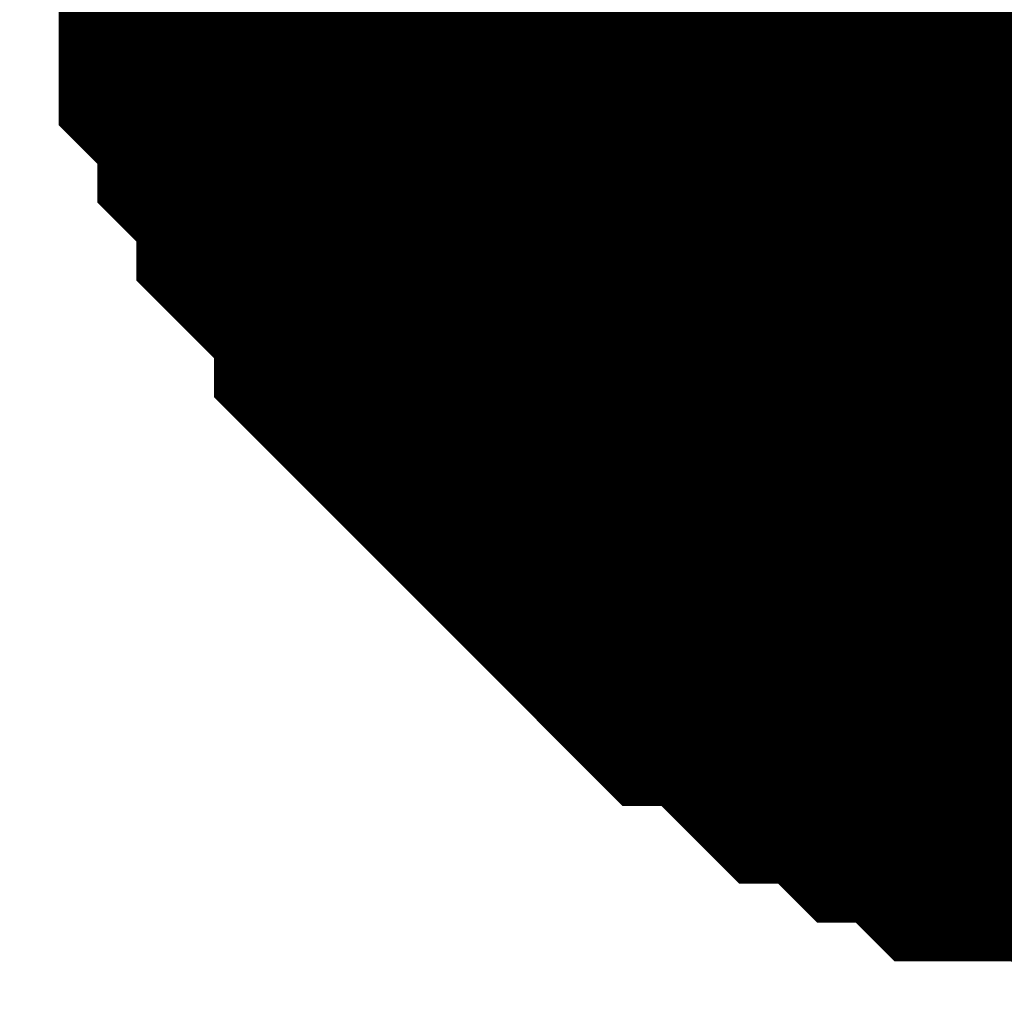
# Model space of a CAD drawing. Header units: inches. Extents: x 0 to 292, y 0 to 193.
# Tile 193 of 256: x 248.735 to 249.229, y 70.447 to 70.938. Entities that reach past the tile are written whole.
import ezdxf

# ---------------------------------------------------------------- set-up
doc = ezdxf.new("R2010")
doc.units = ezdxf.units.IN
doc.layers.add('Sheet', color=255, linetype='Continuous')

msp = doc.modelspace()

# ---------------------------------------------------------------- linework, layer by layer
at = {"layer": 'Sheet'}
for points in [[(249.174, 71.25205, 0.508, 0.508, 1), (249.682, 71.25205, 0.508, 0.508, 1)], [(249.174, 71.12, 0.508, 0.508, 1), (249.682, 71.12, 0.508, 0.508, 1)]]:
    msp.add_lwpolyline(points, format="xyseb", close=True, dxfattribs=at)
for points in [[(249.39168, 70.73326, 0.29972, 0.29972, 0), (249.37219, 70.73326, 0.29972, 0.29972, 0), (249.33322, 70.73326, 0.29972, 0.29972, 0), (249.31374, 70.73326, 0.29972, 0.29972, 0), (249.29426, 70.75275, 0.29972, 0.29972, 0), (249.27477, 70.75275, 0.29972, 0.29972, 0), (249.23581, 70.75275, 0.29972, 0.29972, 0), (249.21632, 70.77224, 0.29972, 0.29972, 0), (249.19684, 70.77224, 0.29972, 0.29972, 0), (249.17735, 70.79173, 0.29972, 0.29972, 0), (249.15787, 70.79173, 0.29972, 0.29972, 0), (249.13839, 70.81122, 0.29972, 0.29972, 0), (249.1189, 70.83071, 0.29972, 0.29972, 0), (249.09942, 70.83071, 0.29972, 0.29972, 0), (249.07994, 70.8502, 0.29972, 0.29972, 0), (249.06045, 70.86969, 0.29972, 0.29972, 0), (249.04097, 70.88918, 0.29972, 0.29972, 0), (249.02148, 70.90868, 0.29972, 0.29972, 0), (249.002, 70.92817, 0.29972, 0.29972, 0), (248.98252, 70.94766, 0.29972, 0.29972, 0), (248.98252, 70.96715, 0.29972, 0.29972, 0), (248.96303, 70.98664, 0.29972, 0.29972, 0), (248.94355, 71.00613, 0.29972, 0.29972, 0), (248.94355, 71.02562, 0.29972, 0.29972, 0), (248.92407, 71.04511, 0.29972, 0.29972, 0), (248.92407, 71.0646, 0.29972, 0.29972, 0), (248.90458, 71.0841, 0.29972, 0.29972, 0), (248.90458, 71.12308, 0.29972, 0.29972, 0)], [(249.39168, 70.73326, 0.29972, 0.29972, 0), (249.37219, 70.73326, 0.29972, 0.29972, 0), (249.33322, 70.73326, 0.29972, 0.29972, 0), (249.31374, 70.73326, 0.29972, 0.29972, 0), (249.29426, 70.75275, 0.29972, 0.29972, 0), (249.27477, 70.75275, 0.29972, 0.29972, 0), (249.23581, 70.75275, 0.29972, 0.29972, 0), (249.21632, 70.77224, 0.29972, 0.29972, 0), (249.19684, 70.77224, 0.29972, 0.29972, 0), (249.17735, 70.79173, 0.29972, 0.29972, 0), (249.15787, 70.79173, 0.29972, 0.29972, 0), (249.13839, 70.81122, 0.29972, 0.29972, 0), (249.1189, 70.83071, 0.29972, 0.29972, 0), (249.09942, 70.83071, 0.29972, 0.29972, 0), (249.07994, 70.8502, 0.29972, 0.29972, 0), (249.06045, 70.86969, 0.29972, 0.29972, 0), (249.04097, 70.88918, 0.29972, 0.29972, 0), (249.02148, 70.90868, 0.29972, 0.29972, 0), (249.002, 70.92817, 0.29972, 0.29972, 0), (248.98252, 70.94766, 0.29972, 0.29972, 0), (248.98252, 70.96715, 0.29972, 0.29972, 0), (248.96303, 70.98664, 0.29972, 0.29972, 0), (248.94355, 71.00613, 0.29972, 0.29972, 0), (248.94355, 71.02562, 0.29972, 0.29972, 0), (248.92407, 71.04511, 0.29972, 0.29972, 0), (248.92407, 71.0646, 0.29972, 0.29972, 0), (248.90458, 71.0841, 0.29972, 0.29972, 0), (248.90458, 71.12308, 0.29972, 0.29972, 0)], [(249.39168, 70.73326, 0.29972, 0.29972, 0), (249.37219, 70.73326, 0.29972, 0.29972, 0), (249.33322, 70.73326, 0.29972, 0.29972, 0), (249.31374, 70.73326, 0.29972, 0.29972, 0), (249.29426, 70.75275, 0.29972, 0.29972, 0), (249.27477, 70.75275, 0.29972, 0.29972, 0), (249.23581, 70.75275, 0.29972, 0.29972, 0), (249.21632, 70.77224, 0.29972, 0.29972, 0), (249.19684, 70.77224, 0.29972, 0.29972, 0), (249.17735, 70.79173, 0.29972, 0.29972, 0), (249.15787, 70.79173, 0.29972, 0.29972, 0), (249.13839, 70.81122, 0.29972, 0.29972, 0), (249.1189, 70.83071, 0.29972, 0.29972, 0), (249.09942, 70.83071, 0.29972, 0.29972, 0), (249.07994, 70.8502, 0.29972, 0.29972, 0), (249.06045, 70.86969, 0.29972, 0.29972, 0), (249.04097, 70.88918, 0.29972, 0.29972, 0), (249.02148, 70.90868, 0.29972, 0.29972, 0), (249.002, 70.92817, 0.29972, 0.29972, 0), (248.98252, 70.94766, 0.29972, 0.29972, 0), (248.98252, 70.96715, 0.29972, 0.29972, 0), (248.96303, 70.98664, 0.29972, 0.29972, 0), (248.94355, 71.00613, 0.29972, 0.29972, 0), (248.94355, 71.02562, 0.29972, 0.29972, 0), (248.92407, 71.04511, 0.29972, 0.29972, 0), (248.92407, 71.0646, 0.29972, 0.29972, 0), (248.90458, 71.0841, 0.29972, 0.29972, 0), (248.90458, 71.12308, 0.29972, 0.29972, 0)], [(249.39168, 70.73326, 0.29972, 0.29972, 0), (249.37219, 70.73326, 0.29972, 0.29972, 0), (249.33322, 70.73326, 0.29972, 0.29972, 0), (249.31374, 70.73326, 0.29972, 0.29972, 0), (249.29426, 70.75275, 0.29972, 0.29972, 0), (249.27477, 70.75275, 0.29972, 0.29972, 0), (249.23581, 70.75275, 0.29972, 0.29972, 0), (249.21632, 70.77224, 0.29972, 0.29972, 0), (249.19684, 70.77224, 0.29972, 0.29972, 0), (249.17735, 70.79173, 0.29972, 0.29972, 0), (249.15787, 70.79173, 0.29972, 0.29972, 0), (249.13839, 70.81122, 0.29972, 0.29972, 0), (249.1189, 70.83071, 0.29972, 0.29972, 0), (249.09942, 70.83071, 0.29972, 0.29972, 0), (249.07994, 70.8502, 0.29972, 0.29972, 0), (249.06045, 70.86969, 0.29972, 0.29972, 0), (249.04097, 70.88918, 0.29972, 0.29972, 0), (249.02148, 70.90868, 0.29972, 0.29972, 0), (249.002, 70.92817, 0.29972, 0.29972, 0), (248.98252, 70.94766, 0.29972, 0.29972, 0), (248.98252, 70.96715, 0.29972, 0.29972, 0), (248.96303, 70.98664, 0.29972, 0.29972, 0), (248.94355, 71.00613, 0.29972, 0.29972, 0), (248.94355, 71.02562, 0.29972, 0.29972, 0), (248.92407, 71.04511, 0.29972, 0.29972, 0), (248.92407, 71.0646, 0.29972, 0.29972, 0), (248.90458, 71.0841, 0.29972, 0.29972, 0), (248.90458, 71.12308, 0.29972, 0.29972, 0)], [(249.39168, 70.59682, 0.29972, 0.29972, 0), (249.37219, 70.59682, 0.29972, 0.29972, 0), (249.33322, 70.59682, 0.29972, 0.29972, 0), (249.31374, 70.59682, 0.29972, 0.29972, 0), (249.29426, 70.61631, 0.29972, 0.29972, 0), (249.27477, 70.61631, 0.29972, 0.29972, 0), (249.23581, 70.61631, 0.29972, 0.29972, 0), (249.21632, 70.6358, 0.29972, 0.29972, 0), (249.19684, 70.6358, 0.29972, 0.29972, 0), (249.17735, 70.65529, 0.29972, 0.29972, 0), (249.15787, 70.65529, 0.29972, 0.29972, 0), (249.13839, 70.67478, 0.29972, 0.29972, 0), (249.1189, 70.69427, 0.29972, 0.29972, 0), (249.09942, 70.69427, 0.29972, 0.29972, 0), (249.07994, 70.71376, 0.29972, 0.29972, 0), (249.06045, 70.73326, 0.29972, 0.29972, 0), (249.04097, 70.75275, 0.29972, 0.29972, 0), (249.02148, 70.77224, 0.29972, 0.29972, 0), (249.002, 70.79173, 0.29972, 0.29972, 0), (248.98252, 70.81122, 0.29972, 0.29972, 0), (248.98252, 70.83071, 0.29972, 0.29972, 0), (248.96303, 70.8502, 0.29972, 0.29972, 0), (248.94355, 70.86969, 0.29972, 0.29972, 0), (248.94355, 70.88918, 0.29972, 0.29972, 0), (248.92407, 70.90868, 0.29972, 0.29972, 0), (248.92407, 70.92817, 0.29972, 0.29972, 0), (248.90458, 70.94766, 0.29972, 0.29972, 0), (248.90458, 70.98664, 0.29972, 0.29972, 0), (248.90458, 71.00613, 0.29972, 0.29972, 0), (248.8851, 71.02562, 0.29972, 0.29972, 0), (248.8851, 71.04511, 0.29972, 0.29972, 0), (248.8851, 71.0841, 0.29972, 0.29972, 0), (248.8851, 71.10359, 0.29972, 0.29972, 0)], [(249.39168, 70.59682, 0.29972, 0.29972, 0), (249.37219, 70.59682, 0.29972, 0.29972, 0), (249.33322, 70.59682, 0.29972, 0.29972, 0), (249.31374, 70.59682, 0.29972, 0.29972, 0), (249.29426, 70.61631, 0.29972, 0.29972, 0), (249.27477, 70.61631, 0.29972, 0.29972, 0), (249.23581, 70.61631, 0.29972, 0.29972, 0), (249.21632, 70.6358, 0.29972, 0.29972, 0), (249.19684, 70.6358, 0.29972, 0.29972, 0), (249.17735, 70.65529, 0.29972, 0.29972, 0), (249.15787, 70.65529, 0.29972, 0.29972, 0), (249.13839, 70.67478, 0.29972, 0.29972, 0), (249.1189, 70.69427, 0.29972, 0.29972, 0), (249.09942, 70.69427, 0.29972, 0.29972, 0), (249.07994, 70.71376, 0.29972, 0.29972, 0), (249.06045, 70.73326, 0.29972, 0.29972, 0), (249.04097, 70.75275, 0.29972, 0.29972, 0), (249.02148, 70.77224, 0.29972, 0.29972, 0), (249.002, 70.79173, 0.29972, 0.29972, 0), (248.98252, 70.81122, 0.29972, 0.29972, 0), (248.98252, 70.83071, 0.29972, 0.29972, 0), (248.96303, 70.8502, 0.29972, 0.29972, 0), (248.94355, 70.86969, 0.29972, 0.29972, 0), (248.94355, 70.88918, 0.29972, 0.29972, 0), (248.92407, 70.90868, 0.29972, 0.29972, 0), (248.92407, 70.92817, 0.29972, 0.29972, 0), (248.90458, 70.94766, 0.29972, 0.29972, 0), (248.90458, 70.98664, 0.29972, 0.29972, 0), (248.90458, 71.00613, 0.29972, 0.29972, 0), (248.8851, 71.02562, 0.29972, 0.29972, 0), (248.8851, 71.04511, 0.29972, 0.29972, 0), (248.8851, 71.0841, 0.29972, 0.29972, 0), (248.8851, 71.10359, 0.29972, 0.29972, 0)], [(249.39168, 70.59682, 0.29972, 0.29972, 0), (249.37219, 70.59682, 0.29972, 0.29972, 0), (249.33322, 70.59682, 0.29972, 0.29972, 0), (249.31374, 70.59682, 0.29972, 0.29972, 0), (249.29426, 70.61631, 0.29972, 0.29972, 0), (249.27477, 70.61631, 0.29972, 0.29972, 0), (249.23581, 70.61631, 0.29972, 0.29972, 0), (249.21632, 70.6358, 0.29972, 0.29972, 0), (249.19684, 70.6358, 0.29972, 0.29972, 0), (249.17735, 70.65529, 0.29972, 0.29972, 0), (249.15787, 70.65529, 0.29972, 0.29972, 0), (249.13839, 70.67478, 0.29972, 0.29972, 0), (249.1189, 70.69427, 0.29972, 0.29972, 0), (249.09942, 70.69427, 0.29972, 0.29972, 0), (249.07994, 70.71376, 0.29972, 0.29972, 0), (249.06045, 70.73326, 0.29972, 0.29972, 0), (249.04097, 70.75275, 0.29972, 0.29972, 0), (249.02148, 70.77224, 0.29972, 0.29972, 0), (249.002, 70.79173, 0.29972, 0.29972, 0), (248.98252, 70.81122, 0.29972, 0.29972, 0), (248.98252, 70.83071, 0.29972, 0.29972, 0), (248.96303, 70.8502, 0.29972, 0.29972, 0), (248.94355, 70.86969, 0.29972, 0.29972, 0), (248.94355, 70.88918, 0.29972, 0.29972, 0), (248.92407, 70.90868, 0.29972, 0.29972, 0), (248.92407, 70.92817, 0.29972, 0.29972, 0), (248.90458, 70.94766, 0.29972, 0.29972, 0), (248.90458, 70.98664, 0.29972, 0.29972, 0), (248.90458, 71.00613, 0.29972, 0.29972, 0), (248.8851, 71.02562, 0.29972, 0.29972, 0), (248.8851, 71.04511, 0.29972, 0.29972, 0), (248.8851, 71.0841, 0.29972, 0.29972, 0), (248.8851, 71.10359, 0.29972, 0.29972, 0)], [(249.39168, 70.59682, 0.29972, 0.29972, 0), (249.37219, 70.59682, 0.29972, 0.29972, 0), (249.33322, 70.59682, 0.29972, 0.29972, 0), (249.31374, 70.59682, 0.29972, 0.29972, 0), (249.29426, 70.61631, 0.29972, 0.29972, 0), (249.27477, 70.61631, 0.29972, 0.29972, 0), (249.23581, 70.61631, 0.29972, 0.29972, 0), (249.21632, 70.6358, 0.29972, 0.29972, 0), (249.19684, 70.6358, 0.29972, 0.29972, 0), (249.17735, 70.65529, 0.29972, 0.29972, 0), (249.15787, 70.65529, 0.29972, 0.29972, 0), (249.13839, 70.67478, 0.29972, 0.29972, 0), (249.1189, 70.69427, 0.29972, 0.29972, 0), (249.09942, 70.69427, 0.29972, 0.29972, 0), (249.07994, 70.71376, 0.29972, 0.29972, 0), (249.06045, 70.73326, 0.29972, 0.29972, 0), (249.04097, 70.75275, 0.29972, 0.29972, 0), (249.02148, 70.77224, 0.29972, 0.29972, 0), (249.002, 70.79173, 0.29972, 0.29972, 0), (248.98252, 70.81122, 0.29972, 0.29972, 0), (248.98252, 70.83071, 0.29972, 0.29972, 0), (248.96303, 70.8502, 0.29972, 0.29972, 0), (248.94355, 70.86969, 0.29972, 0.29972, 0), (248.94355, 70.88918, 0.29972, 0.29972, 0), (248.92407, 70.90868, 0.29972, 0.29972, 0), (248.92407, 70.92817, 0.29972, 0.29972, 0), (248.90458, 70.94766, 0.29972, 0.29972, 0), (248.90458, 70.98664, 0.29972, 0.29972, 0), (248.90458, 71.00613, 0.29972, 0.29972, 0), (248.8851, 71.02562, 0.29972, 0.29972, 0), (248.8851, 71.04511, 0.29972, 0.29972, 0), (248.8851, 71.0841, 0.29972, 0.29972, 0), (248.8851, 71.10359, 0.29972, 0.29972, 0)], [(249.39168, 70.59682, 0.29972, 0.29972, 0), (249.37219, 70.59682, 0.29972, 0.29972, 0), (249.33322, 70.59682, 0.29972, 0.29972, 0), (249.31374, 70.59682, 0.29972, 0.29972, 0), (249.29426, 70.61631, 0.29972, 0.29972, 0), (249.27477, 70.61631, 0.29972, 0.29972, 0), (249.23581, 70.61631, 0.29972, 0.29972, 0), (249.21632, 70.6358, 0.29972, 0.29972, 0), (249.19684, 70.6358, 0.29972, 0.29972, 0), (249.17735, 70.65529, 0.29972, 0.29972, 0), (249.15787, 70.65529, 0.29972, 0.29972, 0), (249.13839, 70.67478, 0.29972, 0.29972, 0), (249.1189, 70.69427, 0.29972, 0.29972, 0), (249.09942, 70.69427, 0.29972, 0.29972, 0), (249.07994, 70.71376, 0.29972, 0.29972, 0), (249.06045, 70.73326, 0.29972, 0.29972, 0), (249.04097, 70.75275, 0.29972, 0.29972, 0), (249.02148, 70.77224, 0.29972, 0.29972, 0), (249.002, 70.79173, 0.29972, 0.29972, 0), (248.98252, 70.81122, 0.29972, 0.29972, 0), (248.98252, 70.83071, 0.29972, 0.29972, 0), (248.96303, 70.8502, 0.29972, 0.29972, 0), (248.94355, 70.86969, 0.29972, 0.29972, 0), (248.94355, 70.88918, 0.29972, 0.29972, 0), (248.92407, 70.90868, 0.29972, 0.29972, 0), (248.92407, 70.92817, 0.29972, 0.29972, 0), (248.90458, 70.94766, 0.29972, 0.29972, 0), (248.90458, 70.98664, 0.29972, 0.29972, 0), (248.90458, 71.00613, 0.29972, 0.29972, 0), (248.8851, 71.02562, 0.29972, 0.29972, 0), (248.8851, 71.04511, 0.29972, 0.29972, 0), (248.8851, 71.0841, 0.29972, 0.29972, 0), (248.8851, 71.10359, 0.29972, 0.29972, 0)], [(249.39168, 70.59682, 0.29972, 0.29972, 0), (249.37219, 70.59682, 0.29972, 0.29972, 0), (249.33322, 70.59682, 0.29972, 0.29972, 0), (249.31374, 70.59682, 0.29972, 0.29972, 0), (249.29426, 70.61631, 0.29972, 0.29972, 0), (249.27477, 70.61631, 0.29972, 0.29972, 0), (249.23581, 70.61631, 0.29972, 0.29972, 0), (249.21632, 70.6358, 0.29972, 0.29972, 0), (249.19684, 70.6358, 0.29972, 0.29972, 0), (249.17735, 70.65529, 0.29972, 0.29972, 0), (249.15787, 70.65529, 0.29972, 0.29972, 0), (249.13839, 70.67478, 0.29972, 0.29972, 0), (249.1189, 70.69427, 0.29972, 0.29972, 0), (249.09942, 70.69427, 0.29972, 0.29972, 0), (249.07994, 70.71376, 0.29972, 0.29972, 0), (249.06045, 70.73326, 0.29972, 0.29972, 0), (249.04097, 70.75275, 0.29972, 0.29972, 0), (249.02148, 70.77224, 0.29972, 0.29972, 0), (249.002, 70.79173, 0.29972, 0.29972, 0), (248.98252, 70.81122, 0.29972, 0.29972, 0), (248.98252, 70.83071, 0.29972, 0.29972, 0), (248.96303, 70.8502, 0.29972, 0.29972, 0), (248.94355, 70.86969, 0.29972, 0.29972, 0), (248.94355, 70.88918, 0.29972, 0.29972, 0), (248.92407, 70.90868, 0.29972, 0.29972, 0), (248.92407, 70.92817, 0.29972, 0.29972, 0), (248.90458, 70.94766, 0.29972, 0.29972, 0), (248.90458, 70.98664, 0.29972, 0.29972, 0), (248.90458, 71.00613, 0.29972, 0.29972, 0), (248.8851, 71.02562, 0.29972, 0.29972, 0), (248.8851, 71.04511, 0.29972, 0.29972, 0), (248.8851, 71.0841, 0.29972, 0.29972, 0), (248.8851, 71.10359, 0.29972, 0.29972, 0)], [(249.39168, 70.59682, 0.29972, 0.29972, 0), (249.37219, 70.59682, 0.29972, 0.29972, 0), (249.33322, 70.59682, 0.29972, 0.29972, 0), (249.31374, 70.59682, 0.29972, 0.29972, 0), (249.29426, 70.61631, 0.29972, 0.29972, 0), (249.27477, 70.61631, 0.29972, 0.29972, 0), (249.23581, 70.61631, 0.29972, 0.29972, 0), (249.21632, 70.6358, 0.29972, 0.29972, 0), (249.19684, 70.6358, 0.29972, 0.29972, 0), (249.17735, 70.65529, 0.29972, 0.29972, 0), (249.15787, 70.65529, 0.29972, 0.29972, 0), (249.13839, 70.67478, 0.29972, 0.29972, 0), (249.1189, 70.69427, 0.29972, 0.29972, 0), (249.09942, 70.69427, 0.29972, 0.29972, 0), (249.07994, 70.71376, 0.29972, 0.29972, 0), (249.06045, 70.73326, 0.29972, 0.29972, 0), (249.04097, 70.75275, 0.29972, 0.29972, 0), (249.02148, 70.77224, 0.29972, 0.29972, 0), (249.002, 70.79173, 0.29972, 0.29972, 0), (248.98252, 70.81122, 0.29972, 0.29972, 0), (248.98252, 70.83071, 0.29972, 0.29972, 0), (248.96303, 70.8502, 0.29972, 0.29972, 0), (248.94355, 70.86969, 0.29972, 0.29972, 0), (248.94355, 70.88918, 0.29972, 0.29972, 0), (248.92407, 70.90868, 0.29972, 0.29972, 0), (248.92407, 70.92817, 0.29972, 0.29972, 0), (248.90458, 70.94766, 0.29972, 0.29972, 0), (248.90458, 70.98664, 0.29972, 0.29972, 0), (248.90458, 71.00613, 0.29972, 0.29972, 0), (248.8851, 71.02562, 0.29972, 0.29972, 0), (248.8851, 71.04511, 0.29972, 0.29972, 0), (248.8851, 71.0841, 0.29972, 0.29972, 0), (248.8851, 71.10359, 0.29972, 0.29972, 0)], [(249.29426, 70.61631, 0.09906, 0.09906, 0), (249.27477, 70.61631, 0.09906, 0.09906, 0), (249.23581, 70.61631, 0.09906, 0.09906, 0), (249.21632, 70.6358, 0.09906, 0.09906, 0), (249.19684, 70.6358, 0.09906, 0.09906, 0), (249.17735, 70.65529, 0.09906, 0.09906, 0), (249.15787, 70.65529, 0.09906, 0.09906, 0), (249.13839, 70.67478, 0.09906, 0.09906, 0), (249.1189, 70.69427, 0.09906, 0.09906, 0), (249.09942, 70.69427, 0.09906, 0.09906, 0), (249.07994, 70.71376, 0.09906, 0.09906, 0), (249.06045, 70.73326, 0.09906, 0.09906, 0), (249.04097, 70.75275, 0.09906, 0.09906, 0), (249.02148, 70.77224, 0.09906, 0.09906, 0), (249.002, 70.79173, 0.09906, 0.09906, 0), (248.98252, 70.81122, 0.09906, 0.09906, 0), (248.98252, 70.83071, 0.09906, 0.09906, 0), (248.96303, 70.8502, 0.09906, 0.09906, 0), (248.94355, 70.86969, 0.09906, 0.09906, 0), (248.94355, 70.88918, 0.09906, 0.09906, 0), (248.92407, 70.90868, 0.09906, 0.09906, 0), (248.92407, 70.92817, 0.09906, 0.09906, 0), (248.90458, 70.94766, 0.09906, 0.09906, 0), (248.90458, 70.98664, 0.09906, 0.09906, 0), (248.90458, 71.00613, 0.09906, 0.09906, 0)], [(249.29426, 70.61631, 0.09906, 0.09906, 0), (249.27477, 70.61631, 0.09906, 0.09906, 0), (249.23581, 70.61631, 0.09906, 0.09906, 0), (249.21632, 70.6358, 0.09906, 0.09906, 0), (249.19684, 70.6358, 0.09906, 0.09906, 0), (249.17735, 70.65529, 0.09906, 0.09906, 0), (249.15787, 70.65529, 0.09906, 0.09906, 0), (249.13839, 70.67478, 0.09906, 0.09906, 0), (249.1189, 70.69427, 0.09906, 0.09906, 0), (249.09942, 70.69427, 0.09906, 0.09906, 0), (249.07994, 70.71376, 0.09906, 0.09906, 0), (249.06045, 70.73326, 0.09906, 0.09906, 0), (249.04097, 70.75275, 0.09906, 0.09906, 0), (249.02148, 70.77224, 0.09906, 0.09906, 0), (249.002, 70.79173, 0.09906, 0.09906, 0), (248.98252, 70.81122, 0.09906, 0.09906, 0), (248.98252, 70.83071, 0.09906, 0.09906, 0), (248.96303, 70.8502, 0.09906, 0.09906, 0), (248.94355, 70.86969, 0.09906, 0.09906, 0), (248.94355, 70.88918, 0.09906, 0.09906, 0), (248.92407, 70.90868, 0.09906, 0.09906, 0), (248.92407, 70.92817, 0.09906, 0.09906, 0), (248.90458, 70.94766, 0.09906, 0.09906, 0), (248.90458, 70.98664, 0.09906, 0.09906, 0), (248.90458, 71.00613, 0.09906, 0.09906, 0)], [(249.29426, 70.61631, 0.09906, 0.09906, 0), (249.27477, 70.61631, 0.09906, 0.09906, 0), (249.23581, 70.61631, 0.09906, 0.09906, 0), (249.21632, 70.6358, 0.09906, 0.09906, 0), (249.19684, 70.6358, 0.09906, 0.09906, 0), (249.17735, 70.65529, 0.09906, 0.09906, 0), (249.15787, 70.65529, 0.09906, 0.09906, 0), (249.13839, 70.67478, 0.09906, 0.09906, 0), (249.1189, 70.69427, 0.09906, 0.09906, 0), (249.09942, 70.69427, 0.09906, 0.09906, 0), (249.07994, 70.71376, 0.09906, 0.09906, 0), (249.06045, 70.73326, 0.09906, 0.09906, 0), (249.04097, 70.75275, 0.09906, 0.09906, 0), (249.02148, 70.77224, 0.09906, 0.09906, 0), (249.002, 70.79173, 0.09906, 0.09906, 0), (248.98252, 70.81122, 0.09906, 0.09906, 0), (248.98252, 70.83071, 0.09906, 0.09906, 0), (248.96303, 70.8502, 0.09906, 0.09906, 0), (248.94355, 70.86969, 0.09906, 0.09906, 0), (248.94355, 70.88918, 0.09906, 0.09906, 0), (248.92407, 70.90868, 0.09906, 0.09906, 0), (248.92407, 70.92817, 0.09906, 0.09906, 0), (248.90458, 70.94766, 0.09906, 0.09906, 0), (248.90458, 70.98664, 0.09906, 0.09906, 0), (248.90458, 71.00613, 0.09906, 0.09906, 0)], [(249.29426, 70.61631, 0.09906, 0.09906, 0), (249.27477, 70.61631, 0.09906, 0.09906, 0), (249.23581, 70.61631, 0.09906, 0.09906, 0), (249.21632, 70.6358, 0.09906, 0.09906, 0), (249.19684, 70.6358, 0.09906, 0.09906, 0), (249.17735, 70.65529, 0.09906, 0.09906, 0), (249.15787, 70.65529, 0.09906, 0.09906, 0), (249.13839, 70.67478, 0.09906, 0.09906, 0), (249.1189, 70.69427, 0.09906, 0.09906, 0), (249.09942, 70.69427, 0.09906, 0.09906, 0), (249.07994, 70.71376, 0.09906, 0.09906, 0), (249.06045, 70.73326, 0.09906, 0.09906, 0), (249.04097, 70.75275, 0.09906, 0.09906, 0), (249.02148, 70.77224, 0.09906, 0.09906, 0), (249.002, 70.79173, 0.09906, 0.09906, 0), (248.98252, 70.81122, 0.09906, 0.09906, 0), (248.98252, 70.83071, 0.09906, 0.09906, 0), (248.96303, 70.8502, 0.09906, 0.09906, 0), (248.94355, 70.86969, 0.09906, 0.09906, 0), (248.94355, 70.88918, 0.09906, 0.09906, 0), (248.92407, 70.90868, 0.09906, 0.09906, 0), (248.92407, 70.92817, 0.09906, 0.09906, 0), (248.90458, 70.94766, 0.09906, 0.09906, 0), (248.90458, 70.98664, 0.09906, 0.09906, 0), (248.90458, 71.00613, 0.09906, 0.09906, 0)], [(249.29426, 70.61631, 0.09906, 0.09906, 0), (249.27477, 70.61631, 0.09906, 0.09906, 0), (249.23581, 70.61631, 0.09906, 0.09906, 0), (249.21632, 70.6358, 0.09906, 0.09906, 0), (249.19684, 70.6358, 0.09906, 0.09906, 0), (249.17735, 70.65529, 0.09906, 0.09906, 0), (249.15787, 70.65529, 0.09906, 0.09906, 0), (249.13839, 70.67478, 0.09906, 0.09906, 0), (249.1189, 70.69427, 0.09906, 0.09906, 0), (249.09942, 70.69427, 0.09906, 0.09906, 0), (249.07994, 70.71376, 0.09906, 0.09906, 0), (249.06045, 70.73326, 0.09906, 0.09906, 0), (249.04097, 70.75275, 0.09906, 0.09906, 0), (249.02148, 70.77224, 0.09906, 0.09906, 0), (249.002, 70.79173, 0.09906, 0.09906, 0), (248.98252, 70.81122, 0.09906, 0.09906, 0), (248.98252, 70.83071, 0.09906, 0.09906, 0), (248.96303, 70.8502, 0.09906, 0.09906, 0), (248.94355, 70.86969, 0.09906, 0.09906, 0), (248.94355, 70.88918, 0.09906, 0.09906, 0), (248.92407, 70.90868, 0.09906, 0.09906, 0), (248.92407, 70.92817, 0.09906, 0.09906, 0), (248.90458, 70.94766, 0.09906, 0.09906, 0), (248.90458, 70.98664, 0.09906, 0.09906, 0), (248.90458, 71.00613, 0.09906, 0.09906, 0)], [(249.29426, 70.61631, 0.09906, 0.09906, 0), (249.27477, 70.61631, 0.09906, 0.09906, 0), (249.23581, 70.61631, 0.09906, 0.09906, 0), (249.21632, 70.6358, 0.09906, 0.09906, 0), (249.19684, 70.6358, 0.09906, 0.09906, 0), (249.17735, 70.65529, 0.09906, 0.09906, 0), (249.15787, 70.65529, 0.09906, 0.09906, 0), (249.13839, 70.67478, 0.09906, 0.09906, 0), (249.1189, 70.69427, 0.09906, 0.09906, 0), (249.09942, 70.69427, 0.09906, 0.09906, 0), (249.07994, 70.71376, 0.09906, 0.09906, 0), (249.06045, 70.73326, 0.09906, 0.09906, 0), (249.04097, 70.75275, 0.09906, 0.09906, 0), (249.02148, 70.77224, 0.09906, 0.09906, 0), (249.002, 70.79173, 0.09906, 0.09906, 0), (248.98252, 70.81122, 0.09906, 0.09906, 0), (248.98252, 70.83071, 0.09906, 0.09906, 0), (248.96303, 70.8502, 0.09906, 0.09906, 0), (248.94355, 70.86969, 0.09906, 0.09906, 0), (248.94355, 70.88918, 0.09906, 0.09906, 0), (248.92407, 70.90868, 0.09906, 0.09906, 0), (248.92407, 70.92817, 0.09906, 0.09906, 0), (248.90458, 70.94766, 0.09906, 0.09906, 0), (248.90458, 70.98664, 0.09906, 0.09906, 0), (248.90458, 71.00613, 0.09906, 0.09906, 0)], [(249.29426, 70.61631, 0.09906, 0.09906, 0), (249.27477, 70.61631, 0.09906, 0.09906, 0), (249.23581, 70.61631, 0.09906, 0.09906, 0), (249.21632, 70.6358, 0.09906, 0.09906, 0), (249.19684, 70.6358, 0.09906, 0.09906, 0), (249.17735, 70.65529, 0.09906, 0.09906, 0), (249.15787, 70.65529, 0.09906, 0.09906, 0), (249.13839, 70.67478, 0.09906, 0.09906, 0), (249.1189, 70.69427, 0.09906, 0.09906, 0), (249.09942, 70.69427, 0.09906, 0.09906, 0), (249.07994, 70.71376, 0.09906, 0.09906, 0), (249.06045, 70.73326, 0.09906, 0.09906, 0), (249.04097, 70.75275, 0.09906, 0.09906, 0), (249.02148, 70.77224, 0.09906, 0.09906, 0), (249.002, 70.79173, 0.09906, 0.09906, 0), (248.98252, 70.81122, 0.09906, 0.09906, 0), (248.98252, 70.83071, 0.09906, 0.09906, 0), (248.96303, 70.8502, 0.09906, 0.09906, 0), (248.94355, 70.86969, 0.09906, 0.09906, 0), (248.94355, 70.88918, 0.09906, 0.09906, 0), (248.92407, 70.90868, 0.09906, 0.09906, 0), (248.92407, 70.92817, 0.09906, 0.09906, 0), (248.90458, 70.94766, 0.09906, 0.09906, 0), (248.90458, 70.98664, 0.09906, 0.09906, 0), (248.90458, 71.00613, 0.09906, 0.09906, 0)], [(249.39168, 70.73326, 0.09906, 0.09906, 0), (249.37219, 70.73326, 0.09906, 0.09906, 0), (249.33322, 70.73326, 0.09906, 0.09906, 0), (249.31374, 70.73326, 0.09906, 0.09906, 0), (249.29426, 70.75275, 0.09906, 0.09906, 0), (249.27477, 70.75275, 0.09906, 0.09906, 0), (249.23581, 70.75275, 0.09906, 0.09906, 0), (249.21632, 70.77224, 0.09906, 0.09906, 0), (249.19684, 70.77224, 0.09906, 0.09906, 0), (249.17735, 70.79173, 0.09906, 0.09906, 0), (249.15787, 70.79173, 0.09906, 0.09906, 0), (249.13839, 70.81122, 0.09906, 0.09906, 0), (249.1189, 70.83071, 0.09906, 0.09906, 0), (249.09942, 70.83071, 0.09906, 0.09906, 0), (249.07994, 70.8502, 0.09906, 0.09906, 0), (249.06045, 70.86969, 0.09906, 0.09906, 0), (249.04097, 70.88918, 0.09906, 0.09906, 0), (249.02148, 70.90868, 0.09906, 0.09906, 0), (249.002, 70.92817, 0.09906, 0.09906, 0), (248.98252, 70.94766, 0.09906, 0.09906, 0), (248.98252, 70.96715, 0.09906, 0.09906, 0), (248.96303, 70.98664, 0.09906, 0.09906, 0), (248.94355, 71.00613, 0.09906, 0.09906, 0)], [(249.39168, 70.73326, 0.09906, 0.09906, 0), (249.37219, 70.73326, 0.09906, 0.09906, 0), (249.33322, 70.73326, 0.09906, 0.09906, 0), (249.31374, 70.73326, 0.09906, 0.09906, 0), (249.29426, 70.75275, 0.09906, 0.09906, 0), (249.27477, 70.75275, 0.09906, 0.09906, 0), (249.23581, 70.75275, 0.09906, 0.09906, 0), (249.21632, 70.77224, 0.09906, 0.09906, 0), (249.19684, 70.77224, 0.09906, 0.09906, 0), (249.17735, 70.79173, 0.09906, 0.09906, 0), (249.15787, 70.79173, 0.09906, 0.09906, 0), (249.13839, 70.81122, 0.09906, 0.09906, 0), (249.1189, 70.83071, 0.09906, 0.09906, 0), (249.09942, 70.83071, 0.09906, 0.09906, 0), (249.07994, 70.8502, 0.09906, 0.09906, 0), (249.06045, 70.86969, 0.09906, 0.09906, 0), (249.04097, 70.88918, 0.09906, 0.09906, 0), (249.02148, 70.90868, 0.09906, 0.09906, 0), (249.002, 70.92817, 0.09906, 0.09906, 0), (248.98252, 70.94766, 0.09906, 0.09906, 0), (248.98252, 70.96715, 0.09906, 0.09906, 0), (248.96303, 70.98664, 0.09906, 0.09906, 0), (248.94355, 71.00613, 0.09906, 0.09906, 0)], [(249.39168, 70.73326, 0.09906, 0.09906, 0), (249.37219, 70.73326, 0.09906, 0.09906, 0), (249.33322, 70.73326, 0.09906, 0.09906, 0), (249.31374, 70.73326, 0.09906, 0.09906, 0), (249.29426, 70.75275, 0.09906, 0.09906, 0), (249.27477, 70.75275, 0.09906, 0.09906, 0), (249.23581, 70.75275, 0.09906, 0.09906, 0), (249.21632, 70.77224, 0.09906, 0.09906, 0), (249.19684, 70.77224, 0.09906, 0.09906, 0), (249.17735, 70.79173, 0.09906, 0.09906, 0), (249.15787, 70.79173, 0.09906, 0.09906, 0), (249.13839, 70.81122, 0.09906, 0.09906, 0), (249.1189, 70.83071, 0.09906, 0.09906, 0), (249.09942, 70.83071, 0.09906, 0.09906, 0), (249.07994, 70.8502, 0.09906, 0.09906, 0), (249.06045, 70.86969, 0.09906, 0.09906, 0), (249.04097, 70.88918, 0.09906, 0.09906, 0), (249.02148, 70.90868, 0.09906, 0.09906, 0), (249.002, 70.92817, 0.09906, 0.09906, 0), (248.98252, 70.94766, 0.09906, 0.09906, 0), (248.98252, 70.96715, 0.09906, 0.09906, 0), (248.96303, 70.98664, 0.09906, 0.09906, 0), (248.94355, 71.00613, 0.09906, 0.09906, 0)], [(249.39168, 70.73326, 0.09906, 0.09906, 0), (249.37219, 70.73326, 0.09906, 0.09906, 0), (249.33322, 70.73326, 0.09906, 0.09906, 0), (249.31374, 70.73326, 0.09906, 0.09906, 0), (249.29426, 70.75275, 0.09906, 0.09906, 0), (249.27477, 70.75275, 0.09906, 0.09906, 0), (249.23581, 70.75275, 0.09906, 0.09906, 0), (249.21632, 70.77224, 0.09906, 0.09906, 0), (249.19684, 70.77224, 0.09906, 0.09906, 0), (249.17735, 70.79173, 0.09906, 0.09906, 0), (249.15787, 70.79173, 0.09906, 0.09906, 0), (249.13839, 70.81122, 0.09906, 0.09906, 0), (249.1189, 70.83071, 0.09906, 0.09906, 0), (249.09942, 70.83071, 0.09906, 0.09906, 0), (249.07994, 70.8502, 0.09906, 0.09906, 0), (249.06045, 70.86969, 0.09906, 0.09906, 0), (249.04097, 70.88918, 0.09906, 0.09906, 0), (249.02148, 70.90868, 0.09906, 0.09906, 0), (249.002, 70.92817, 0.09906, 0.09906, 0), (248.98252, 70.94766, 0.09906, 0.09906, 0), (248.98252, 70.96715, 0.09906, 0.09906, 0), (248.96303, 70.98664, 0.09906, 0.09906, 0), (248.94355, 71.00613, 0.09906, 0.09906, 0)]]:
    msp.add_lwpolyline(points, format="xyseb", dxfattribs=at)

doc.saveas('drawing.dxf')
